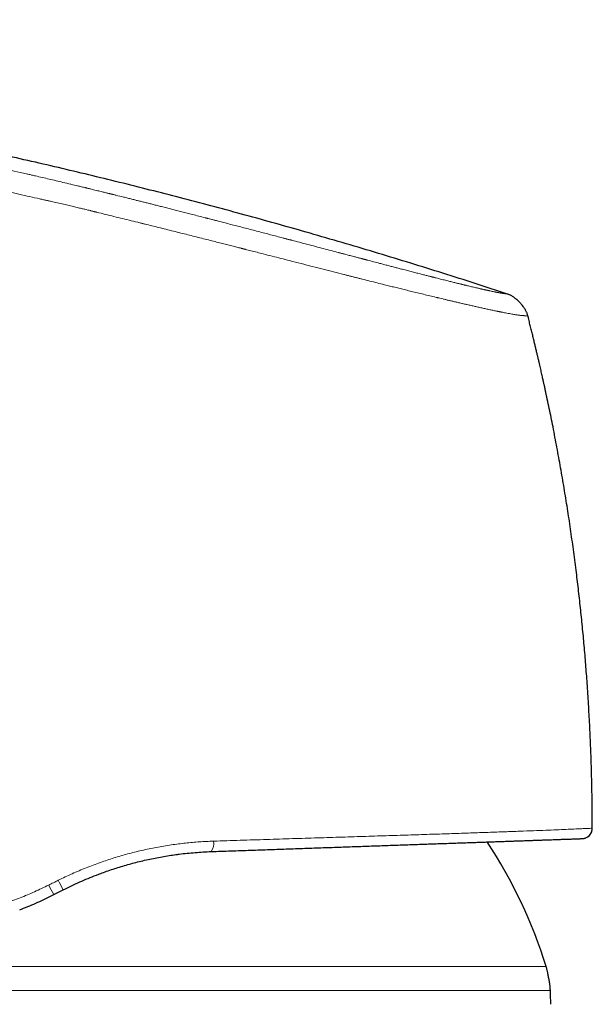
# Model space of a CAD drawing. Header units: millimetres. Extents: x 8 to 693, y 12 to 484.
# Tile 6 of 46: x 139 to 166, y 437 to 484. Entities that reach past the tile are written whole.
import ezdxf

# ---------------------------------------------------------------- set-up
doc = ezdxf.new("R2010")
doc.units = ezdxf.units.MM

msp = doc.modelspace()

# ---------------------------------------------------------------- linework, layer by layer
at = {"color": 7, "linetype": 'Continuous', "lineweight": 30}
for p, q in [((163.058, 470.201), (163.053, 470.201)), ((166.155, 445.502), (166.166, 445.502)), ((140.196, 442.304), (140.648, 442.534))]:
    msp.add_line(p, q, dxfattribs=at)
at = {"color": 252, "linetype": 'Continuous', "lineweight": 0}
for p, q in [((163.942, 438.833), (117.942, 438.833)), ((164.142, 437.688), (117.742, 437.688))]:
    msp.add_line(p, q, dxfattribs=at)
at = {"color": 7, "linetype": 'Continuous', "lineweight": 30}
for centre, radius, start, end in [((165.666, 445.502), 0.5, 286.3579, 0.0229), ((140.942, 431.635), 24.1, 17.3777, 33.2336), ((165.666, 445.502), 0.5, 272, 282.4662)]:
    msp.add_arc(centre, radius, start, end, dxfattribs=at)
at = {"color": 252, "linetype": 'Continuous', "lineweight": 0}
for centre, radius, start, end in [((147.31, 444.744), 0.591, 321.6076, 13.3438), ((146.931, 446.166), 7.257, 205.9346, 210.0284), ((143.404, 444.372), 3.817, 204.9476, 212.8034)]:
    msp.add_arc(centre, radius, start, end, dxfattribs=at)
at = {"color": 7, "linetype": 'Continuous', "lineweight": 30}
for points, knots in [([(162.072, 471.254), (161.554, 471.423), (160.519, 471.762), (158.963, 472.256), (157.406, 472.741), (155.85, 473.216), (154.292, 473.679), (152.764, 474.124), (151.265, 474.55), (149.795, 474.959), (148.324, 475.358), (146.853, 475.748), (145.381, 476.129), (143.909, 476.501), (142.436, 476.864), (140.963, 477.218), (139.489, 477.563), (138.023, 477.897), (136.565, 478.221), (135.116, 478.534), (133.665, 478.838), (132.206, 479.136), (130.737, 479.427), (129.258, 479.711), (127.779, 479.987), (126.298, 480.253), (124.826, 480.51), (123.362, 480.757), (121.907, 480.994), (120.45, 481.223), (118.9, 481.458), (117.257, 481.697), (115.52, 481.938), (113.781, 482.168), (112.042, 482.387), (110.301, 482.594), (108.613, 482.784), (106.978, 482.958), (105.396, 483.118), (103.813, 483.268), (102.229, 483.409), (100.644, 483.542), (99.088, 483.663), (97.561, 483.773), (96.064, 483.874), (94.565, 483.967), (93.066, 484.051), (91.565, 484.129), (90.064, 484.198), (88.561, 484.26), (87.057, 484.315), (85.552, 484.362), (84.055, 484.402), (82.566, 484.434), (81.085, 484.458), (79.604, 484.473), (78.197, 484.479), (76.864, 484.477), (75.606, 484.468), (74.349, 484.451), (73.091, 484.426), (71.834, 484.392), (70.601, 484.349), (69.393, 484.299), (68.21, 484.24), (67.027, 484.172), (65.845, 484.094), (64.665, 484.006), (63.485, 483.907), (62.307, 483.797), (61.131, 483.676), (59.956, 483.543), (58.789, 483.4), (57.631, 483.246), (56.482, 483.082), (55.333, 482.908), (54.569, 482.782), (54.187, 482.719)], [0, 0, 0, 0, 0.014954, 0.029882, 0.044786, 0.059666, 0.074523, 0.089358, 0.103326, 0.117276, 0.131208, 0.145123, 0.159023, 0.172907, 0.186776, 0.200631, 0.214473, 0.228302, 0.241872, 0.255431, 0.26898, 0.282519, 0.296295, 0.310062, 0.32382, 0.337571, 0.351315, 0.364808, 0.378295, 0.391776, 0.405254, 0.421293, 0.437328, 0.45336, 0.469388, 0.485415, 0.501442, 0.515979, 0.530517, 0.545057, 0.559598, 0.574142, 0.58869, 0.602409, 0.616132, 0.62986, 0.643592, 0.65733, 0.671074, 0.684825, 0.698583, 0.712349, 0.726124, 0.73966, 0.753202, 0.766749, 0.7803, 0.7918, 0.803301, 0.814802, 0.826303, 0.837802, 0.849299, 0.860136, 0.870971, 0.881802, 0.892629, 0.903453, 0.914274, 0.925091, 0.935905, 0.946716, 0.957526, 0.968143, 0.97876, 0.989379, 1, 1, 1, 1]), ([(163.055, 470.2), (163.051, 470.216), (163.042, 470.25), (163.026, 470.302), (163.004, 470.359), (162.976, 470.42), (162.94, 470.486), (162.898, 470.555), (162.85, 470.625), (162.798, 470.696), (162.741, 470.766), (162.68, 470.834), (162.617, 470.899), (162.551, 470.961), (162.483, 471.019), (162.416, 471.072), (162.35, 471.118), (162.287, 471.159), (162.227, 471.191), (162.172, 471.217), (162.121, 471.238), (162.088, 471.248), (162.072, 471.254)], [0, 0, 0, 0, 0.033856, 0.070154, 0.110553, 0.155812, 0.205925, 0.260285, 0.317902, 0.377629, 0.4384, 0.499461, 0.560541, 0.621381, 0.681238, 0.73904, 0.793624, 0.843971, 0.889438, 0.929972, 0.966288, 1, 1, 1, 1]), ([(163.89, 466.676), (163.89, 466.678), (163.889, 466.681), (163.886, 466.696), (163.882, 466.717), (163.875, 466.745), (163.868, 466.78), (163.858, 466.822), (163.848, 466.871), (163.834, 466.93), (163.819, 467), (163.801, 467.081), (163.78, 467.172), (163.758, 467.272), (163.733, 467.381), (163.706, 467.5), (163.677, 467.626), (163.647, 467.761), (163.614, 467.903), (163.579, 468.055), (163.541, 468.215), (163.502, 468.384), (163.46, 468.561), (163.415, 468.747), (163.367, 468.946), (163.316, 469.156), (163.262, 469.379), (163.204, 469.612), (163.143, 469.854), (163.094, 470.052), (163.064, 470.169), (163.055, 470.202)], [0, 0, 0, 0, 0.0094717, 0.0191957, 0.0295351, 0.0407933, 0.053207, 0.0669531, 0.0821622, 0.0989308, 0.1200952, 0.1434701, 0.1691149, 0.1970744, 0.2273832, 0.2600685, 0.2951518, 0.3318769, 0.3709354, 0.4123383, 0.4560952, 0.502214, 0.5507013, 0.6015631, 0.6548043, 0.7131377, 0.7740917, 0.8376704, 0.9038771, 0.9727149, 1, 1, 1, 1]), ([(166.166, 445.502), (166.165, 445.835), (166.163, 446.501), (166.147, 447.499), (166.122, 448.497), (166.087, 449.495), (166.041, 450.492), (165.986, 451.489), (165.923, 452.457), (165.852, 453.397), (165.776, 454.309), (165.691, 455.22), (165.597, 456.131), (165.495, 457.04), (165.382, 457.976), (165.256, 458.939), (165.117, 459.927), (164.967, 460.914), (164.808, 461.9), (164.639, 462.884), (164.46, 463.866), (164.277, 464.819), (164.089, 465.743), (163.962, 466.353), (163.893, 466.664), (163.89, 466.677)], [0, 0, 0, 0, 0.046787, 0.093574, 0.140361, 0.187148, 0.233935, 0.280722, 0.327509, 0.370397, 0.413285, 0.456173, 0.499061, 0.541948, 0.584836, 0.631623, 0.67841, 0.725197, 0.771984, 0.818771, 0.865558, 0.912345, 0.955233, 0.998121, 1, 1, 1, 1]), ([(165.703, 445.003), (165.705, 445.004), (165.709, 445.004), (165.716, 445.005), (165.722, 445.005), (165.729, 445.006), (165.736, 445.007), (165.742, 445.008), (165.749, 445.009), (165.755, 445.011), (165.761, 445.012), (165.766, 445.013), (165.771, 445.014), (165.775, 445.015), (165.78, 445.016), (165.79, 445.019), (165.806, 445.023), (165.83, 445.031), (165.868, 445.046), (165.915, 445.069), (165.959, 445.099), (165.995, 445.129), (166.026, 445.158), (166.058, 445.196), (166.09, 445.242), (166.119, 445.296), (166.142, 445.359), (166.158, 445.429), (166.16, 445.477), (166.161, 445.502)], [0, 0, 0, 0, 0.0794243, 0.1507131, 0.2138773, 0.2689328, 0.3159044, 0.3489023, 0.3763572, 0.3983448, 0.4113383, 0.4214735, 0.4290368, 0.4320614, 0.4347681, 0.4420524, 0.4567589, 0.4793498, 0.5060013, 0.5592606, 0.612136, 0.641986, 0.677827, 0.7195506, 0.7668992, 0.8194183, 0.8764228, 0.9369917, 1, 1, 1, 1]), ([(147.773, 444.377), (147.934, 444.383), (148.256, 444.394), (148.736, 444.411), (149.213, 444.427), (149.685, 444.444), (150.152, 444.46), (150.612, 444.476), (151.066, 444.492), (151.515, 444.508), (151.964, 444.523), (152.41, 444.539), (152.854, 444.554), (153.293, 444.57), (153.727, 444.585), (154.155, 444.6), (154.578, 444.615), (154.996, 444.629), (155.409, 444.644), (155.815, 444.658), (156.215, 444.672), (156.608, 444.686), (156.992, 444.699), (157.367, 444.712), (157.733, 444.725), (158.094, 444.737), (158.452, 444.75), (158.806, 444.762), (159.154, 444.774), (159.494, 444.786), (159.825, 444.798), (160.149, 444.809), (160.464, 444.82), (160.771, 444.831), (161.069, 444.841), (161.358, 444.851), (161.638, 444.861), (161.91, 444.871), (162.171, 444.88), (162.422, 444.889), (162.664, 444.897), (162.896, 444.905), (163.12, 444.913), (163.335, 444.92), (163.542, 444.928), (163.74, 444.935), (163.929, 444.941), (164.109, 444.947), (164.279, 444.953), (164.431, 444.959), (164.566, 444.963), (164.685, 444.968), (164.798, 444.972), (164.904, 444.975), (165.003, 444.979), (165.101, 444.982), (165.197, 444.985), (165.288, 444.989), (165.37, 444.991), (165.443, 444.994), (165.507, 444.996), (165.562, 444.998), (165.606, 445), (165.641, 445.001), (165.666, 445.002), (165.681, 445.002), (165.683, 445.002), (165.684, 445.002)], [0, 0, 0, 0, 0.015791, 0.031556, 0.0473, 0.06303, 0.078752, 0.094192, 0.109636, 0.125092, 0.140516, 0.156222, 0.171902, 0.187561, 0.203207, 0.218845, 0.234482, 0.250126, 0.265808, 0.281454, 0.29707, 0.312663, 0.328239, 0.343527, 0.358811, 0.374099, 0.389557, 0.405299, 0.421012, 0.436702, 0.452377, 0.468043, 0.483708, 0.49938, 0.515001, 0.530625, 0.546261, 0.561915, 0.577594, 0.593025, 0.608495, 0.62401, 0.639325, 0.65495, 0.670588, 0.686243, 0.701924, 0.717636, 0.733386, 0.749181, 0.762227, 0.775271, 0.788316, 0.801367, 0.814426, 0.827498, 0.842926, 0.858382, 0.873872, 0.889363, 0.905157, 0.920945, 0.936732, 0.952525, 0.96833, 0.984153, 1, 1, 1, 1]), ([(146.16, 444.243), (146.183, 444.246), (146.336, 444.268), (146.618, 444.298), (147.005, 444.334), (147.39, 444.361), (147.645, 444.372), (147.773, 444.377)], [0, 0, 0, 0, 0.043209, 0.283719, 0.523308, 0.762046, 1, 1, 1, 1]), ([(142.326, 443.276), (142.411, 443.309), (142.599, 443.38), (142.893, 443.482), (143.205, 443.584), (143.519, 443.681), (143.834, 443.771), (144.156, 443.857), (144.486, 443.938), (144.823, 444.013), (145.16, 444.082), (145.499, 444.143), (145.832, 444.198), (146.053, 444.228), (146.161, 444.243)], [0, 0, 0, 0, 0.068522, 0.151055, 0.233513, 0.315907, 0.398246, 0.480543, 0.56779, 0.655014, 0.742227, 0.829445, 0.916684, 1, 1, 1, 1]), ([(140.648, 442.534), (140.78, 442.6), (141.042, 442.731), (141.44, 442.914), (141.84, 443.086), (142.135, 443.207), (142.298, 443.267), (142.326, 443.277)], [0, 0, 0, 0, 0.240284, 0.478892, 0.715876, 0.951287, 1, 1, 1, 1]), ([(138.544, 441.571), (138.574, 441.582), (138.736, 441.643), (139.028, 441.762), (139.42, 441.931), (139.81, 442.111), (140.067, 442.24), (140.196, 442.304)], [0, 0, 0, 0, 0.0535064, 0.2881914, 0.5241278, 0.7613771, 1, 1, 1, 1]), ([(164.142, 437.688), (164.142, 437.698), (164.141, 437.72), (164.14, 437.756), (164.137, 437.799), (164.132, 437.85), (164.125, 437.909), (164.115, 437.981), (164.102, 438.066), (164.086, 438.162), (164.069, 438.262), (164.051, 438.355), (164.035, 438.439), (164.021, 438.512), (164.006, 438.579), (163.993, 438.639), (163.981, 438.691), (163.97, 438.736), (163.96, 438.773), (163.951, 438.804), (163.945, 438.824), (163.942, 438.833)], [0, 0, 0, 0, 0.02681, 0.057115, 0.093355, 0.136933, 0.18833, 0.247241, 0.324987, 0.409378, 0.497317, 0.585371, 0.653576, 0.718012, 0.777278, 0.830311, 0.876494, 0.915115, 0.947608, 0.975223, 1, 1, 1, 1]), ([(164.172, 437.015), (164.169, 437.063), (164.162, 437.199), (164.149, 437.423), (164.144, 437.599), (164.142, 437.688)], [0, 0, 0, 0, 0.214982, 0.607507, 1, 1, 1, 1])]:
    msp.add_open_spline(points, degree=3, knots=knots, dxfattribs=at)
at = {"color": 252, "linetype": 'Continuous', "lineweight": 0}
for points, knots in [([(162.072, 471.254), (162.072, 471.254), (162.07, 471.254), (162.064, 471.255), (162.054, 471.256), (162.041, 471.258), (162.025, 471.26), (162.01, 471.262), (161.999, 471.264), (161.995, 471.264), (161.993, 471.265), (161.992, 471.265), (161.991, 471.265), (161.989, 471.265), (161.987, 471.266), (161.983, 471.266), (161.976, 471.267), (161.968, 471.268), (161.958, 471.27), (161.946, 471.271), (161.934, 471.273), (161.919, 471.275), (161.903, 471.278), (161.886, 471.28), (161.868, 471.283), (161.849, 471.286), (161.827, 471.29), (161.804, 471.294), (161.777, 471.298), (161.757, 471.301), (161.745, 471.304), (161.741, 471.304), (161.738, 471.305), (161.735, 471.305), (161.731, 471.306), (161.728, 471.306), (161.724, 471.307), (161.718, 471.308), (161.709, 471.31), (161.698, 471.312), (161.685, 471.314), (161.67, 471.317), (161.652, 471.32), (161.632, 471.324), (161.609, 471.328), (161.591, 471.332), (161.579, 471.334), (161.574, 471.335), (161.568, 471.336), (161.563, 471.337), (161.557, 471.338), (161.552, 471.339), (161.541, 471.341), (161.518, 471.346), (161.482, 471.353), (161.436, 471.362), (161.388, 471.372), (161.336, 471.383), (161.272, 471.397), (161.21, 471.41), (161.163, 471.42), (161.148, 471.424), (161.146, 471.424), (161.145, 471.424), (161.145, 471.424), (161.142, 471.425), (161.137, 471.426), (161.128, 471.428), (161.117, 471.43), (161.103, 471.433), (161.086, 471.437), (161.065, 471.442), (161.041, 471.447), (161.014, 471.453), (160.983, 471.46), (160.948, 471.468), (160.91, 471.476), (160.87, 471.486), (160.827, 471.495), (160.78, 471.506), (160.729, 471.518), (160.674, 471.531), (160.614, 471.545), (160.547, 471.56), (160.472, 471.578), (160.388, 471.598), (160.297, 471.619), (160.198, 471.643), (160.123, 471.661), (160.077, 471.672), (160.067, 471.674), (160.06, 471.676), (160.056, 471.677), (160.052, 471.678), (160.043, 471.68), (160.022, 471.685), (159.989, 471.693), (159.948, 471.703), (159.902, 471.714), (159.849, 471.727), (159.787, 471.742), (159.72, 471.759), (159.648, 471.776), (159.57, 471.795), (159.486, 471.816), (159.395, 471.839), (159.297, 471.863), (159.194, 471.889), (159.083, 471.916), (158.966, 471.946), (158.852, 471.974), (158.742, 472.002), (158.639, 472.028), (158.558, 472.049), (158.502, 472.063), (158.476, 472.069), (158.454, 472.075), (158.432, 472.08), (158.411, 472.086), (158.389, 472.091), (158.367, 472.097), (158.3, 472.114), (158.187, 472.143), (158.009, 472.188), (157.811, 472.239), (157.591, 472.296), (157.365, 472.354), (157.133, 472.414), (156.914, 472.471), (156.707, 472.524), (156.514, 472.575), (156.316, 472.626), (156.113, 472.679), (155.881, 472.74), (155.618, 472.808), (155.41, 472.863), (155.288, 472.895), (155.26, 472.902), (155.24, 472.908), (155.226, 472.911), (155.211, 472.915), (155.194, 472.92), (155.169, 472.926), (155.135, 472.935), (155.091, 472.947), (155.037, 472.961), (154.975, 472.977), (154.903, 472.996), (154.823, 473.017), (154.735, 473.04), (154.64, 473.065), (154.541, 473.091), (154.439, 473.118), (154.335, 473.145), (154.238, 473.171), (154.149, 473.194), (154.073, 473.214), (154.02, 473.228), (153.989, 473.236), (153.98, 473.239), (153.97, 473.241), (153.96, 473.244), (153.95, 473.246), (153.821, 473.28), (153.569, 473.346), (153.193, 473.445), (152.813, 473.545), (152.432, 473.645), (152.049, 473.746), (151.777, 473.817), (151.614, 473.86), (151.558, 473.874), (151.498, 473.89), (151.437, 473.906), (151.377, 473.922), (151.317, 473.938), (151.169, 473.976), (150.947, 474.034), (150.652, 474.111), (150.358, 474.188), (150.053, 474.268), (149.74, 474.349), (149.438, 474.428), (149.147, 474.503), (148.867, 474.576), (148.595, 474.646), (148.332, 474.714), (148.108, 474.772), (147.922, 474.82), (147.778, 474.857), (147.677, 474.883), (147.615, 474.899), (147.587, 474.906), (147.555, 474.914), (147.524, 474.922), (147.4, 474.954), (147.186, 475.009), (146.894, 475.084), (146.62, 475.154), (146.363, 475.22), (146.114, 475.283), (145.873, 475.344), (145.672, 475.395), (145.511, 475.436), (145.395, 475.466), (145.286, 475.493), (145.184, 475.519), (145.082, 475.545), (144.981, 475.57), (144.851, 475.603), (144.694, 475.643), (144.509, 475.689), (144.324, 475.736), (144.139, 475.782), (143.951, 475.829), (143.756, 475.878), (143.503, 475.941), (143.262, 476), (143.082, 476.045), (143.014, 476.062), (142.989, 476.068), (142.964, 476.074), (142.945, 476.078), (142.923, 476.084), (142.894, 476.091), (142.85, 476.102), (142.795, 476.115), (142.729, 476.131), (142.652, 476.15), (142.565, 476.172), (142.466, 476.196), (142.357, 476.222), (142.237, 476.252), (142.106, 476.284), (141.964, 476.318), (141.858, 476.344), (141.791, 476.36), (141.768, 476.365), (141.746, 476.371), (141.723, 476.376), (141.701, 476.382), (141.651, 476.394), (141.545, 476.419), (141.321, 476.473), (141.006, 476.548), (140.533, 476.661), (139.968, 476.794), (139.493, 476.904), (139.211, 476.97), (139.121, 476.991), (139.038, 477.01), (138.958, 477.028), (138.8, 477.064), (138.481, 477.137), (137.854, 477.28), (137.033, 477.464), (136.099, 477.671), (135.501, 477.8), (135.201, 477.865)], [0, 0, 0, 0, 0.012, 0.023812, 0.035435, 0.046869, 0.056774, 0.066533, 0.071289, 0.071909, 0.072528, 0.073147, 0.073766, 0.074383, 0.074897, 0.077083, 0.079377, 0.082961, 0.086782, 0.090838, 0.095131, 0.09966, 0.104424, 0.109424, 0.114215, 0.119204, 0.124391, 0.129778, 0.135366, 0.141155, 0.141788, 0.142423, 0.143061, 0.143701, 0.144344, 0.144947, 0.145197, 0.146716, 0.148273, 0.150019, 0.152344, 0.154938, 0.157801, 0.160935, 0.164339, 0.168015, 0.168739, 0.169472, 0.170215, 0.170968, 0.171731, 0.172503, 0.173223, 0.176123, 0.181479, 0.186844, 0.192215, 0.197695, 0.20322, 0.211826, 0.21559, 0.216004, 0.216063, 0.216094, 0.21613, 0.216273, 0.216774, 0.217516, 0.218497, 0.219719, 0.221213, 0.222956, 0.224949, 0.227192, 0.229683, 0.232422, 0.235409, 0.238377, 0.241554, 0.24494, 0.248535, 0.25234, 0.256354, 0.26058, 0.265472, 0.270621, 0.27603, 0.281701, 0.287636, 0.288527, 0.289138, 0.28935, 0.289566, 0.289785, 0.290007, 0.291093, 0.293201, 0.295265, 0.2975, 0.300385, 0.303512, 0.306883, 0.310392, 0.314129, 0.318094, 0.322287, 0.326706, 0.331266, 0.336042, 0.341032, 0.346235, 0.350256, 0.354394, 0.358649, 0.359924, 0.360853, 0.361691, 0.362529, 0.363368, 0.364206, 0.365043, 0.365881, 0.371863, 0.377845, 0.385602, 0.393372, 0.401165, 0.40898, 0.416813, 0.422976, 0.429142, 0.435445, 0.441804, 0.448145, 0.456988, 0.465785, 0.466888, 0.467896, 0.468249, 0.468652, 0.469105, 0.469609, 0.470164, 0.471312, 0.47263, 0.474118, 0.476014, 0.47813, 0.480464, 0.483018, 0.485792, 0.488785, 0.491601, 0.494588, 0.497746, 0.499925, 0.502179, 0.504225, 0.504497, 0.50477, 0.505045, 0.50532, 0.505596, 0.505873, 0.516342, 0.526839, 0.537343, 0.547831, 0.55828, 0.568667, 0.569892, 0.571526, 0.573167, 0.574799, 0.576423, 0.578039, 0.579647, 0.588349, 0.595918, 0.603306, 0.611867, 0.62018, 0.628248, 0.635855, 0.643235, 0.650388, 0.657316, 0.66402, 0.668038, 0.671973, 0.675365, 0.675984, 0.676806, 0.677626, 0.678443, 0.679258, 0.687383, 0.695253, 0.702186, 0.708911, 0.715426, 0.721734, 0.727835, 0.731167, 0.734339, 0.737001, 0.739664, 0.742327, 0.744991, 0.747654, 0.752488, 0.757323, 0.762159, 0.766996, 0.771834, 0.776866, 0.782322, 0.791679, 0.795775, 0.796417, 0.797059, 0.797701, 0.798342, 0.798589, 0.799452, 0.800601, 0.802035, 0.803754, 0.805758, 0.808048, 0.810623, 0.813476, 0.816614, 0.820035, 0.823741, 0.827731, 0.828358, 0.828946, 0.829533, 0.830119, 0.830706, 0.831292, 0.834052, 0.838963, 0.848868, 0.85869, 0.876022, 0.893088, 0.895788, 0.898069, 0.900155, 0.902241, 0.904327, 0.912523, 0.927158, 0.953299, 0.976645, 1, 1, 1, 1]), ([(163.053, 470.201), (163.051, 470.201), (163.047, 470.202), (163.017, 470.203), (162.97, 470.205), (162.916, 470.207), (162.874, 470.21), (162.844, 470.212), (162.832, 470.213), (162.819, 470.214), (162.808, 470.215), (162.794, 470.216), (162.776, 470.218), (162.75, 470.22), (162.717, 470.224), (162.674, 470.229), (162.624, 470.235), (162.566, 470.243), (162.499, 470.253), (162.422, 470.265), (162.333, 470.28), (162.231, 470.298), (162.113, 470.32), (161.994, 470.342), (161.879, 470.364), (161.801, 470.38), (161.747, 470.391), (161.721, 470.396), (161.695, 470.401), (161.669, 470.406), (161.642, 470.412), (161.614, 470.417), (161.538, 470.433), (161.41, 470.459), (161.225, 470.499), (161.036, 470.54), (160.845, 470.581), (160.654, 470.624), (160.464, 470.666), (160.278, 470.709), (160.094, 470.751), (159.914, 470.792), (159.737, 470.833), (159.566, 470.873), (159.403, 470.911), (159.248, 470.947), (159.098, 470.983), (158.954, 471.017), (158.823, 471.048), (158.726, 471.071), (158.673, 471.083), (158.655, 471.088), (158.649, 471.089), (158.644, 471.09), (158.638, 471.092), (158.633, 471.093), (158.53, 471.118), (158.33, 471.166), (158.03, 471.238), (157.735, 471.31), (157.448, 471.38), (157.169, 471.448), (156.901, 471.514), (156.644, 471.577), (156.391, 471.64), (156.108, 471.71), (155.788, 471.79), (155.431, 471.88), (155.141, 471.953), (154.92, 472.009), (154.774, 472.046), (154.625, 472.083), (154.476, 472.121), (154.325, 472.159), (154.063, 472.226), (153.684, 472.323), (153.179, 472.451), (152.656, 472.585), (152.117, 472.722), (151.612, 472.851), (151.145, 472.971), (150.719, 473.08), (150.236, 473.203), (149.808, 473.312), (149.514, 473.387), (149.407, 473.414), (149.377, 473.422), (149.348, 473.429), (149.318, 473.437), (149.288, 473.444), (149.258, 473.452), (149.167, 473.475), (149.008, 473.516), (148.775, 473.575), (148.522, 473.639), (148.25, 473.708), (147.959, 473.782), (147.649, 473.86), (147.319, 473.944), (146.985, 474.028), (146.649, 474.112), (146.31, 474.197), (145.957, 474.285), (145.605, 474.373), (145.254, 474.46), (144.921, 474.542), (144.686, 474.6), (144.553, 474.633), (144.511, 474.643), (144.468, 474.654), (144.426, 474.664), (144.383, 474.675), (144.077, 474.75), (143.508, 474.89), (142.816, 475.061), (142.383, 475.167), (142.211, 475.209), (142.157, 475.223), (142.103, 475.236), (142.049, 475.249), (141.999, 475.261), (141.924, 475.28), (141.821, 475.305), (141.682, 475.339), (141.512, 475.38), (141.306, 475.429), (141.061, 475.486), (140.795, 475.548), (140.508, 475.615), (140.262, 475.672), (140.063, 475.717), (139.917, 475.751), (139.766, 475.785), (139.625, 475.817), (139.381, 475.872), (138.836, 475.994), (137.982, 476.182), (136.937, 476.405), (135.904, 476.619), (135.218, 476.755), (134.878, 476.822)], [0, 0, 0, 0, 0.012568, 0.038427, 0.064392, 0.08159, 0.098837, 0.101878, 0.104921, 0.107965, 0.110998, 0.113142, 0.117502, 0.122058, 0.129141, 0.136651, 0.144588, 0.152955, 0.161749, 0.170972, 0.180621, 0.190973, 0.201776, 0.21303, 0.220705, 0.228576, 0.23037, 0.232174, 0.233988, 0.235812, 0.237645, 0.239489, 0.241342, 0.252814, 0.263823, 0.274366, 0.284442, 0.294053, 0.303038, 0.311575, 0.319664, 0.327305, 0.334625, 0.34148, 0.34787, 0.353795, 0.359256, 0.364727, 0.369636, 0.373492, 0.37505, 0.375248, 0.375445, 0.37564, 0.375833, 0.376025, 0.376216, 0.386721, 0.396792, 0.406429, 0.415632, 0.424401, 0.432593, 0.440367, 0.447726, 0.455246, 0.465365, 0.475572, 0.48587, 0.489941, 0.494026, 0.498125, 0.502238, 0.506365, 0.510506, 0.5237, 0.53721, 0.551038, 0.565184, 0.579647, 0.590457, 0.601438, 0.612591, 0.627576, 0.634264, 0.635018, 0.635773, 0.636529, 0.637285, 0.638042, 0.6388, 0.639559, 0.644999, 0.650918, 0.657316, 0.664194, 0.671551, 0.679389, 0.687707, 0.696505, 0.704646, 0.713159, 0.722044, 0.731301, 0.739755, 0.748497, 0.756429, 0.757484, 0.758543, 0.759606, 0.760673, 0.761743, 0.762818, 0.783765, 0.804726, 0.815061, 0.816414, 0.817768, 0.819121, 0.820475, 0.821829, 0.822926, 0.826128, 0.829616, 0.83339, 0.838997, 0.845136, 0.851807, 0.85901, 0.866745, 0.870317, 0.873993, 0.877771, 0.88164, 0.884592, 0.896153, 0.922587, 0.948706, 0.97451, 1, 1, 1, 1]), ([(147.884, 444.88), (148.32, 444.894), (149.188, 444.921), (150.46, 444.961), (151.704, 445), (152.917, 445.038), (154.1, 445.075), (155.25, 445.111), (156.36, 445.146), (157.424, 445.18), (158.437, 445.213), (159.399, 445.244), (160.307, 445.274), (161.16, 445.304), (161.952, 445.332), (162.678, 445.359), (163.337, 445.384), (163.929, 445.407), (164.452, 445.428), (164.908, 445.447), (165.294, 445.463), (165.611, 445.477), (165.859, 445.488), (166.035, 445.496), (166.146, 445.501), (166.16, 445.502), (166.166, 445.502)], [0, 0, 0, 0, 0.04184, 0.083431, 0.12489, 0.166335, 0.207886, 0.249664, 0.291474, 0.333095, 0.374614, 0.416117, 0.457696, 0.499443, 0.54125, 0.582977, 0.624655, 0.666311, 0.707962, 0.749621, 0.791298, 0.832995, 0.874714, 0.916456, 0.958218, 1, 1, 1, 1]), ([(140.405, 442.992), (140.515, 443.047), (140.736, 443.155), (141.071, 443.309), (141.409, 443.456), (141.749, 443.596), (142.091, 443.729), (142.428, 443.852), (142.761, 443.966), (143.089, 444.072), (143.418, 444.171), (143.749, 444.263), (144.087, 444.351), (144.433, 444.434), (144.786, 444.511), (145.141, 444.581), (145.496, 444.644), (145.852, 444.7), (146.201, 444.748), (146.543, 444.788), (146.879, 444.821), (147.215, 444.847), (147.55, 444.868), (147.773, 444.876), (147.884, 444.88)], [0, 0, 0, 0, 0.04706, 0.094032, 0.140925, 0.187746, 0.234503, 0.281202, 0.325188, 0.369136, 0.413052, 0.456943, 0.500814, 0.547329, 0.593836, 0.640344, 0.686859, 0.73339, 0.779946, 0.82387, 0.86783, 0.911833, 0.955887, 1, 1, 1, 1]), ([(139.943, 442.762), (140.02, 442.8), (140.174, 442.877), (140.328, 442.954), (140.405, 442.992)], [0, 0, 0, 0, 0.500153, 1, 1, 1, 1]), ([(132.881, 440.964), (133.117, 440.975), (133.588, 440.998), (134.302, 441.071), (135.018, 441.172), (135.734, 441.304), (136.449, 441.467), (137.161, 441.662), (137.869, 441.887), (138.57, 442.146), (139.264, 442.434), (139.717, 442.652), (139.943, 442.762)], [0, 0, 0, 0, 0.100232, 0.200205, 0.299996, 0.399681, 0.499336, 0.599038, 0.698869, 0.798911, 0.899256, 1, 1, 1, 1])]:
    msp.add_open_spline(points, degree=3, knots=knots, dxfattribs=at)

doc.saveas('drawing.dxf')
